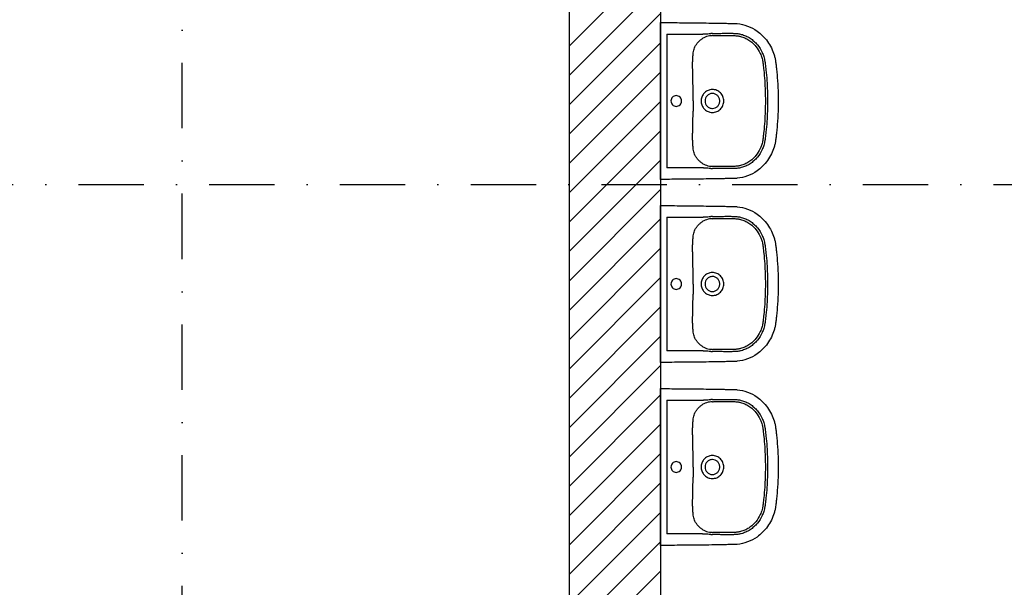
# Model space of a CAD drawing. Header units: millimetres. Extents: x 2886542 to 7567581, y -792623 to 134766.
# Tile 255 of 256: x 4926321 to 4930088, y -399182 to -397011. Entities that reach past the tile are written whole.
import ezdxf

# ---------------------------------------------------------------- set-up
doc = ezdxf.new("R2010")
doc.units = ezdxf.units.MM
doc.linetypes.add('DASHDOT', pattern=[1, 0.5, -0.25, 0, -0.25])
doc.layers.add('CKPROSTUPY_NADROVINOU', color=7, linetype='DASHDOT', lineweight=25)
doc.layers.add('IN_NS_VYPLNE OTVORU', color=16, linetype='Continuous')

msp = doc.modelspace()

# ---------------------------------------------------------------- linework, layer by layer
at = {"color": 0}
for p, q in [((4928773.4, -397609.6), (4928773.4, -397035.1)), ((4928797.2, -397066.4), (4928797.2, -397578.3)), ((4928797.2, -397066.4), (4928928.1, -397066.4)), ((4928928.1, -397077.2), (4928928.1, -397077.2)), ((4928896.6, -397158.6), (4928896.6, -397158.6)), ((4928896.6, -397486.1), (4928896.6, -397486.1)), ((4928928.1, -397578.3), (4928797.2, -397578.3)), ((4928773.4, -398309.6), (4928773.4, -397735.1)), ((4928797.2, -397766.4), (4928797.2, -398278.3)), ((4928797.2, -397766.4), (4928928.1, -397766.4)), ((4928928.1, -397777.2), (4928928.1, -397777.2)), ((4928896.6, -397858.6), (4928896.6, -397858.6)), ((4928896.6, -398186.1), (4928896.6, -398186.1)), ((4928928.1, -398278.3), (4928797.2, -398278.3)), ((4928773.4, -399009.6), (4928773.4, -398435.1)), ((4928797.2, -398466.4), (4928797.2, -398978.3)), ((4928797.2, -398466.4), (4928928.1, -398466.4)), ((4928928.1, -398477.2), (4928928.1, -398477.2)), ((4928896.6, -398558.6), (4928896.6, -398558.6)), ((4928896.6, -398886.1), (4928896.6, -398886.1)), ((4928928.1, -398978.3), (4928797.2, -398978.3))]:
    msp.add_line(p, q, dxfattribs=at)
for centre, radius, start, end in [((4928762, -394150.1), 2921.3, 273.5337, 273.9922), ((4928973.7, -397151.8), 79.3, 95.7787, 111.7851), ((4928980.2, -397277.3), 213.6, 92.2856, 93.9922), ((4928975.8, -397173.1), 100.7, 92.346, 95.7787), ((4928968.8, -397139.6), 66.2, 111.7851, 123.2172), ((4920318.5, -397301.6), 8579.1, 359.8615, 0.12365), ((4928971.7, -397321.6), 43.2, 90.0338, 102.5663), ((4936603.7, -397341), 7706.2, 179.8615, 180.15334), ((4928971.7, -397323.2), 43.2, 257.4217, 269.9782), ((4928971.5, -397499.9), 72, 237.2465, 247.7513), ((4928810.2, -399761.4), 2186.5, 85.9307, 86.5434), ((4928972.6, -397497.1), 75, 247.7513, 264.6849), ((4928979.2, -397385), 195.9, 265.9307, 267.7915), ((4928978.4, -397434.5), 137.9, 264.6849, 267.1904), ((4928968.8, -397839.6), 66.2, 111.7851, 123.2172), ((4928762, -394850.1), 2921.3, 273.5337, 273.9922), ((4928973.7, -397851.8), 79.3, 95.7787, 111.7851), ((4928980.2, -397977.3), 213.6, 92.2856, 93.9922), ((4928975.8, -397873.1), 100.7, 92.346, 95.7787), ((4928971.7, -398021.6), 43.2, 90.0338, 102.5663), ((4920318.5, -398001.6), 8579.1, 359.8615, 0.12365), ((4936603.7, -398041), 7706.2, 179.8615, 180.15334), ((4928971.7, -398023.2), 43.2, 257.4217, 269.9782), ((4928971.5, -398199.9), 72, 237.2465, 247.7513), ((4928810.2, -400461.4), 2186.5, 85.9307, 86.5434), ((4928972.6, -398197.1), 75, 247.7513, 264.6849), ((4928979.2, -398085), 195.9, 265.9307, 267.7915), ((4928978.4, -398134.5), 137.9, 264.6849, 267.1904), ((4928762, -395550.1), 2921.3, 273.5337, 273.9922), ((4928980.2, -398677.3), 213.6, 92.2856, 93.9922), ((4928968.8, -398539.6), 66.2, 111.7851, 123.2172), ((4928973.7, -398551.8), 79.3, 95.7787, 111.7851), ((4928975.8, -398573.1), 100.7, 92.346, 95.7787), ((4920318.5, -398701.6), 8579.1, 359.8615, 0.12365), ((4928971.7, -398721.6), 43.2, 90.0338, 102.5663), ((4936603.7, -398741), 7706.2, 179.8615, 180.15334), ((4928971.7, -398723.2), 43.2, 257.4217, 269.9782), ((4928971.5, -398899.9), 72, 237.2465, 247.7513), ((4928810.2, -401161.4), 2186.5, 85.9307, 86.5434), ((4928972.6, -398897.1), 75, 247.7513, 264.6849), ((4928979.2, -398785), 195.9, 265.9307, 267.7915), ((4928978.4, -398834.5), 137.9, 264.6849, 267.1904)]:
    msp.add_arc(centre, radius, start, end, dxfattribs=at)
for points, degree, knots in [([(4928773.4, -397022.5), (4928773.4, -397022.4), (4928788.8, -397022.4), (4928797.2, -397022.5)], 1, [600.373143, 600.373143, 600.51024, 615.933195, 624.329372, 624.329372]), ([(4928797.2, -397022.5), (4928823.4, -397022.7), (4928876.9, -397023.1), (4928945.8, -397024), (4928993.9, -397024.7), (4929022, -397025.3), (4929037.1, -397025.6), (4929049.8, -397025.8), (4929056.5, -397026), (4929062.1, -397026.3), (4929078.3, -397027.6), (4929106.6, -397033.9), (4929139.5, -397051.2), (4929164.6, -397072.5), (4929183.3, -397094.4), (4929198.1, -397119.2), (4929206.8, -397141.1), (4929211.4, -397158.9), (4929213.5, -397170.3), (4929214.8, -397180.2), (4929215.7, -397188.6), (4929217.2, -397201.8), (4929221.6, -397246.4), (4929223.4, -397288.2), (4929223.4, -397322.4)], 3, [624.329372, 624.329372, 624.329372, 624.329372, 702.954481, 784.872453, 830.951627, 847.339519, 869.099473, 876.286618, 885.594721, 889.203185, 893.06913, 934.29152, 975.506743, 1003.663293, 1032.591568, 1061.523462, 1090.200355, 1103.007356, 1116.545068, 1124.93032, 1133.080278, 1141.824147, 1164.862029, 1267.315864, 1267.315864, 1267.315864, 1267.315864]), ([(4928971.7, -397063.9), (4928973.6, -397063.8), (4928977.8, -397063.8), (4928982.9, -397063.8), (4928989.5, -397063.8), (4928996, -397063.7), (4929008.3, -397063.6), (4929018.9, -397063.5), (4929029.1, -397063.5), (4929035.4, -397063.5), (4929042.2, -397063.5), (4929048.9, -397063.6), (4929055.3, -397063.7), (4929061.6, -397064), (4929070.9, -397065), (4929083.7, -397067.5), (4929099.6, -397072.9), (4929115.9, -397081.7), (4929130.9, -397093.4), (4929147.6, -397110.9), (4929160.2, -397131.1), (4929167.6, -397150.3), (4929170.7, -397161.2), (4929172.2, -397168.7), (4929173.2, -397175.1), (4929174.7, -397186.5), (4929177.3, -397209.7), (4929181.3, -397256.6), (4929182.7, -397296.4), (4929182.7, -397322.4)], 3, [175.048841, 175.048841, 175.048841, 175.048841, 180.891155, 187.66553, 190.097243, 200.971297, 207.107662, 226.924402, 232.691241, 237.690518, 245.872119, 253.117634, 257.691167, 265.085682, 272.24233, 285.758915, 303.884333, 322.571574, 341.132044, 360.794246, 394.866598, 411.87741, 422.527365, 428.832371, 434.893076, 441.844009, 463.483086, 504.881463, 582.882709, 582.882709, 582.882709, 582.882709]), ([(4928971.7, -397072.5), (4928973.5, -397072.4), (4928976.7, -397072.3), (4928981.7, -397072.3), (4928989.7, -397072.3), (4928998.1, -397072.2), (4929008.5, -397072.2), (4929017.5, -397072.1), (4929030.3, -397072.1), (4929042.6, -397072.1), (4929053.6, -397072.1), (4929061, -397072.5), (4929069.3, -397073.3), (4929081.1, -397075.5), (4929096, -397080.5), (4929111.6, -397089), (4929125.8, -397099.9), (4929141.4, -397116.5), (4929152, -397133.7), (4929158, -397148.5), (4929160.8, -397156.8), (4929162.7, -397163.8), (4929164.2, -397170.8), (4929165.1, -397176.9), (4929166, -397184.5), (4929167.1, -397194), (4929169.3, -397214.5), (4929172.9, -397257.4), (4929174.2, -397296.6), (4929174.2, -397322.4)], 3, [979.515725, 979.515725, 979.515725, 979.515725, 984.998793, 989.193783, 994.506217, 1008.836262, 1014.564091, 1025.67181, 1035.775102, 1052.873813, 1062.576161, 1068.957794, 1075.078432, 1087.407323, 1104.896786, 1122.232394, 1140.496235, 1158.413781, 1190.38659, 1200.50569, 1206.374096, 1216.605643, 1222.213255, 1228.037047, 1234.961214, 1245.092548, 1256.793198, 1296.845648, 1374.248337, 1374.248337, 1374.248337, 1374.248337]), ([(4928896.6, -397158.6), (4928896.8, -397155.9), (4928897.1, -397150.8), (4928897.8, -397142.1), (4928899, -397133.1), (4928901.4, -397123.7), (4928905.1, -397114.8), (4928910.1, -397106), (4928916.6, -397097.6), (4928924.1, -397090.2), (4928929.7, -397086.1), (4928932.5, -397084.2)], 3, [850.913163, 850.913163, 850.913163, 850.913163, 858.963388, 866.231581, 877.085686, 886.260054, 895.260314, 905.875022, 916.564351, 927.072225, 937.310546, 937.310546, 937.310546, 937.310546]), ([(4928897.5, -397283.1), (4928897.5, -397270.7), (4928897.4, -397254), (4928896.9, -397227.9), (4928896.3, -397209.4), (4928896, -397189.8), (4928896, -397176.7), (4928896.3, -397166.1), (4928896.5, -397161), (4928896.6, -397158.6)], 3, [726.376125, 726.376125, 726.376125, 726.376125, 763.622224, 776.430836, 804.676477, 819.055623, 835.490807, 843.719456, 850.904433, 850.904433, 850.904433, 850.904433]), ([(4928962.3, -397279.4), (4928957.5, -397280.5), (4928948.3, -397284.3), (4928937.2, -397294.2), (4928931.1, -397305.2), (4928928.6, -397314.9), (4928928.2, -397319.9), (4928928.2, -397322.4)], 3, [9.459226, 9.459226, 9.459226, 9.459226, 24.117237, 38.862114, 53.669389, 61.303478, 68.668558, 68.668558, 68.668558, 68.668558]), ([(4928971.7, -397293.7), (4928969.8, -397293.7), (4928966, -397294.1), (4928960.7, -397295.8), (4928955.8, -397298.5), (4928951.5, -397302), (4928948, -397306.3), (4928944.5, -397312.9), (4928943.4, -397318.6), (4928943.4, -397322.4)], 3, [44.736035, 44.736035, 44.736035, 44.736035, 50.403646, 55.91951, 61.571197, 67.020032, 72.442686, 78.078755, 89.405769, 89.405769, 89.405769, 89.405769]), ([(4929015.2, -397322.4), (4929015.2, -397316.6), (4929013.4, -397307.9), (4929008, -397297.7), (4929000.7, -397288.7), (4928991.1, -397282.3), (4928980.1, -397279), (4928974.5, -397278.4), (4928971.7, -397278.4)], 3, [-68.665418, -68.665418, -68.665418, -68.665418, -51.296816, -42.590342, -34.181869, -16.861064, -8.510528, 0, 0, 0, 0]), ([(4929000, -397322.4), (4929000, -397320.4), (4928999.6, -397316.6), (4928998, -397311.3), (4928995.4, -397306.3), (4928991.9, -397302.1), (4928987.6, -397298.5), (4928981, -397294.9), (4928975.4, -397293.7), (4928971.7, -397293.7)], 3, [0, 0, 0, 0, 5.771404, 11.358994, 16.760694, 22.424371, 27.849839, 33.48032, 44.736035, 44.736035, 44.736035, 44.736035]), ([(4929223.4, -397322.4), (4929223.4, -397356.5), (4929221.6, -397398.3), (4929217.2, -397442.9), (4929215.7, -397456.1), (4929214.8, -397464.5), (4929213.5, -397474.4), (4929211.4, -397485.8), (4929206.8, -397503.6), (4929198.1, -397525.5), (4929183.3, -397550.3), (4929164.6, -397572.3), (4929139.5, -397593.5), (4929106.6, -397610.8), (4929078.3, -397617.1), (4929062.1, -397618.4), (4929056.5, -397618.7), (4929049.8, -397618.9), (4929037.1, -397619.1), (4929022, -397619.4), (4928993.9, -397620), (4928945.8, -397620.8), (4928876.9, -397621.6), (4928823.4, -397621.9), (4928797.2, -397622.2)], 3, [-642.986491, -642.986491, -642.986491, -642.986491, -540.532657, -517.494775, -508.750906, -500.600948, -492.215696, -478.677984, -465.870983, -437.194089, -408.262196, -379.333921, -351.177371, -309.962147, -268.739757, -264.873812, -261.265349, -251.957246, -244.770101, -223.010147, -206.622255, -160.54308, -78.625109, 0, 0, 0, 0]), ([(4928853.6, -397322.4), (4928853.6, -397319.7), (4928852.6, -397314.3), (4928848.1, -397307.5), (4928841.3, -397302.9), (4928833.3, -397301.3), (4928825.3, -397302.9), (4928818.5, -397307.4), (4928814, -397314.3), (4928813, -397319.6), (4928813, -397322.4)], 3, [0, 0, 0, 0, 8.041153, 16.003729, 24.145465, 32.059, 40.064065, 48.100306, 56.065262, 64.20975, 64.20975, 64.20975, 64.20975]), ([(4928813, -397322.4), (4928813, -397325.1), (4928814, -397330.4), (4928818.5, -397337.3), (4928825.3, -397341.8), (4928833.3, -397343.4), (4928841.3, -397341.8), (4928848.1, -397337.2), (4928852.6, -397330.4), (4928853.6, -397325), (4928853.6, -397322.4)], 3, [64.20975, 64.20975, 64.20975, 64.20975, 72.354238, 80.319194, 88.355435, 96.3605, 104.274035, 112.415771, 120.378347, 128.4195, 128.4195, 128.4195, 128.4195]), ([(4928928.2, -397322.4), (4928928.2, -397324.8), (4928928.6, -397329.8), (4928931.1, -397339.5), (4928937.2, -397350.5), (4928948.3, -397360.4), (4928957.5, -397364.2), (4928962.3, -397365.3)], 3, [68.668558, 68.668558, 68.668558, 68.668558, 76.033638, 83.667727, 98.475003, 113.219879, 127.877891, 127.877891, 127.877891, 127.877891]), ([(4928943.4, -397322.4), (4928943.4, -397326.1), (4928944.5, -397331.8), (4928948, -397338.4), (4928951.5, -397342.7), (4928955.8, -397346.2), (4928960.7, -397348.9), (4928966, -397350.6), (4928969.8, -397351), (4928971.7, -397351)], 3, [89.405769, 89.405769, 89.405769, 89.405769, 100.732783, 106.368852, 111.791506, 117.240341, 122.892028, 128.407892, 134.075503, 134.075503, 134.075503, 134.075503]), ([(4928971.7, -397351), (4928975.4, -397351), (4928981, -397349.8), (4928987.6, -397346.2), (4928991.9, -397342.7), (4928995.4, -397338.4), (4928998, -397333.4), (4928999.6, -397328.1), (4929000, -397324.3), (4929000, -397322.4)], 3, [134.075503, 134.075503, 134.075503, 134.075503, 145.331218, 150.961699, 156.387167, 162.050844, 167.452544, 173.040134, 178.811538, 178.811538, 178.811538, 178.811538]), ([(4928971.7, -397366.3), (4928974.5, -397366.3), (4928980.1, -397365.8), (4928991.1, -397362.4), (4929000.7, -397356), (4929008, -397347), (4929013.4, -397336.8), (4929015.2, -397328.1), (4929015.2, -397322.4)], 3, [137.337116, 137.337116, 137.337116, 137.337116, 145.847644, 154.19818, 171.518985, 179.927458, 188.633932, 206.002534, 206.002534, 206.002534, 206.002534]), ([(4929174.2, -397322.4), (4929174.2, -397348.2), (4929172.9, -397387.3), (4929169.3, -397430.2), (4929167.1, -397450.7), (4929166, -397460.2), (4929165.1, -397467.8), (4929164.2, -397473.9), (4929162.7, -397481), (4929160.8, -397487.9), (4929158, -397496.2), (4929152, -397511), (4929141.4, -397528.2), (4929125.8, -397544.8), (4929111.6, -397555.8), (4929096, -397564.2), (4929081.1, -397569.2), (4929069.3, -397571.4), (4929061, -397572.3), (4929053.6, -397572.6), (4929042.6, -397572.6), (4929030.3, -397572.6), (4929017.5, -397572.6), (4929008.5, -397572.5), (4928998.1, -397572.5), (4928989.7, -397572.4), (4928981.7, -397572.4), (4928976.7, -397572.4), (4928973.5, -397572.3), (4928971.7, -397572.3)], 3, [0, 0, 0, 0, 77.402688, 117.455139, 129.155789, 139.287123, 146.21129, 152.035082, 157.642694, 167.874241, 173.742647, 183.861746, 215.834556, 233.752102, 252.015943, 269.351551, 286.841014, 299.169905, 305.290543, 311.672176, 321.374524, 338.473235, 348.576526, 359.684246, 365.412075, 379.74212, 385.054554, 389.249544, 394.732611, 394.732611, 394.732611, 394.732611]), ([(4929182.7, -397322.4), (4929182.7, -397348.4), (4929181.3, -397388.2), (4929177.3, -397435), (4929174.7, -397458.2), (4929173.2, -397469.6), (4929172.2, -397476), (4929170.7, -397483.5), (4929167.6, -397494.4), (4929160.2, -397513.7), (4929147.6, -397533.8), (4929130.9, -397551.3), (4929115.9, -397563), (4929099.6, -397571.8), (4929083.7, -397577.3), (4929070.9, -397579.7), (4929061.6, -397580.7), (4929055.3, -397581), (4929048.9, -397581.1), (4929042.2, -397581.2), (4929035.4, -397581.2), (4929029.1, -397581.2), (4929018.9, -397581.2), (4929008.3, -397581.1), (4928996, -397581), (4928989.5, -397581), (4928982.9, -397580.9), (4928977.8, -397580.9), (4928973.6, -397580.9), (4928971.7, -397580.8)], 3, [582.882709, 582.882709, 582.882709, 582.882709, 660.883955, 702.282331, 723.921408, 730.872341, 736.933047, 743.238052, 753.888008, 770.898819, 804.971172, 824.633373, 843.193843, 861.881084, 880.006503, 893.523087, 900.679736, 908.07425, 912.647783, 919.893298, 928.074899, 933.074176, 938.841015, 958.657755, 964.79412, 975.668174, 978.099887, 984.874262, 990.716576, 990.716576, 990.716576, 990.716576]), ([(4928896.6, -397486.1), (4928896.5, -397483.7), (4928896.3, -397478.6), (4928896, -397468), (4928896, -397455), (4928896.3, -397435.3), (4928896.9, -397416.8), (4928897.4, -397390.7), (4928897.5, -397374), (4928897.5, -397361.6)], 3, [523.343903, 523.343903, 523.343903, 523.343903, 530.528881, 538.757529, 555.192714, 569.57186, 597.8175, 610.626113, 647.872212, 647.872212, 647.872212, 647.872212]), ([(4928932.5, -397560.5), (4928929.6, -397558.6), (4928924.1, -397554.5), (4928916.6, -397547.1), (4928910.1, -397538.7), (4928905.1, -397529.9), (4928901.4, -397521), (4928899, -397511.6), (4928897.8, -397502.6), (4928897.1, -397493.9), (4928896.8, -397488.8), (4928896.6, -397486.1)], 3, [436.937791, 436.937791, 436.937791, 436.937791, 447.176112, 457.683986, 468.373315, 478.988023, 487.988283, 497.162651, 508.016755, 515.284948, 523.335174, 523.335174, 523.335174, 523.335174]), ([(4928797.2, -397622.2), (4928788.8, -397622.3), (4928773.4, -397622.4), (4928773.4, -397622.2)], 1, [0, 0, 8.396177, 23.819133, 23.95623, 23.95623]), ([(4928773.4, -397722.5), (4928773.4, -397722.4), (4928788.8, -397722.4), (4928797.2, -397722.5)], 1, [600.373143, 600.373143, 600.51024, 615.933195, 624.329372, 624.329372]), ([(4928797.2, -397722.5), (4928823.4, -397722.7), (4928876.9, -397723.1), (4928945.8, -397724), (4928993.9, -397724.7), (4929022, -397725.3), (4929037.1, -397725.6), (4929049.8, -397725.8), (4929056.5, -397726), (4929062.1, -397726.3), (4929078.3, -397727.6), (4929106.6, -397733.9), (4929139.5, -397751.2), (4929164.6, -397772.5), (4929183.3, -397794.4), (4929198.1, -397819.2), (4929206.8, -397841.1), (4929211.4, -397858.9), (4929213.5, -397870.3), (4929214.8, -397880.2), (4929215.7, -397888.6), (4929217.2, -397901.8), (4929221.6, -397946.4), (4929223.4, -397988.2), (4929223.4, -398022.4)], 3, [624.329372, 624.329372, 624.329372, 624.329372, 702.954481, 784.872453, 830.951627, 847.339519, 869.099473, 876.286618, 885.594721, 889.203185, 893.06913, 934.29152, 975.506743, 1003.663293, 1032.591568, 1061.523462, 1090.200355, 1103.007356, 1116.545068, 1124.93032, 1133.080278, 1141.824147, 1164.862029, 1267.315864, 1267.315864, 1267.315864, 1267.315864]), ([(4928896.6, -397858.6), (4928896.8, -397855.9), (4928897.1, -397850.8), (4928897.8, -397842.1), (4928899, -397833.1), (4928901.4, -397823.7), (4928905.1, -397814.8), (4928910.1, -397806), (4928916.6, -397797.6), (4928924.1, -397790.2), (4928929.7, -397786.1), (4928932.5, -397784.2)], 3, [850.913163, 850.913163, 850.913163, 850.913163, 858.963388, 866.231581, 877.085686, 886.260054, 895.260314, 905.875022, 916.564351, 927.072225, 937.310546, 937.310546, 937.310546, 937.310546]), ([(4928971.7, -397763.9), (4928973.6, -397763.8), (4928977.8, -397763.8), (4928982.9, -397763.8), (4928989.5, -397763.8), (4928996, -397763.7), (4929008.3, -397763.6), (4929018.9, -397763.5), (4929029.1, -397763.5), (4929035.4, -397763.5), (4929042.2, -397763.5), (4929048.9, -397763.6), (4929055.3, -397763.7), (4929061.6, -397764), (4929070.9, -397765), (4929083.7, -397767.5), (4929099.6, -397772.9), (4929115.9, -397781.7), (4929130.9, -397793.4), (4929147.6, -397810.9), (4929160.2, -397831.1), (4929167.6, -397850.3), (4929170.7, -397861.2), (4929172.2, -397868.7), (4929173.2, -397875.1), (4929174.7, -397886.5), (4929177.3, -397909.7), (4929181.3, -397956.6), (4929182.7, -397996.4), (4929182.7, -398022.4)], 3, [175.048841, 175.048841, 175.048841, 175.048841, 180.891155, 187.66553, 190.097243, 200.971297, 207.107662, 226.924402, 232.691241, 237.690518, 245.872119, 253.117634, 257.691167, 265.085682, 272.24233, 285.758915, 303.884333, 322.571574, 341.132044, 360.794246, 394.866598, 411.87741, 422.527365, 428.832371, 434.893076, 441.844009, 463.483086, 504.881463, 582.882709, 582.882709, 582.882709, 582.882709]), ([(4928971.7, -397772.5), (4928973.5, -397772.4), (4928976.7, -397772.3), (4928981.7, -397772.3), (4928989.7, -397772.3), (4928998.1, -397772.2), (4929008.5, -397772.2), (4929017.5, -397772.1), (4929030.3, -397772.1), (4929042.6, -397772.1), (4929053.6, -397772.1), (4929061, -397772.5), (4929069.3, -397773.3), (4929081.1, -397775.5), (4929096, -397780.5), (4929111.6, -397789), (4929125.8, -397799.9), (4929141.4, -397816.5), (4929152, -397833.7), (4929158, -397848.5), (4929160.8, -397856.8), (4929162.7, -397863.8), (4929164.2, -397870.8), (4929165.1, -397876.9), (4929166, -397884.5), (4929167.1, -397894), (4929169.3, -397914.5), (4929172.9, -397957.4), (4929174.2, -397996.6), (4929174.2, -398022.4)], 3, [979.515725, 979.515725, 979.515725, 979.515725, 984.998793, 989.193783, 994.506217, 1008.836262, 1014.564091, 1025.67181, 1035.775102, 1052.873813, 1062.576161, 1068.957794, 1075.078432, 1087.407323, 1104.896786, 1122.232394, 1140.496235, 1158.413781, 1190.38659, 1200.50569, 1206.374096, 1216.605643, 1222.213255, 1228.037047, 1234.961214, 1245.092548, 1256.793198, 1296.845648, 1374.248337, 1374.248337, 1374.248337, 1374.248337]), ([(4928897.5, -397983.1), (4928897.5, -397970.7), (4928897.4, -397954), (4928896.9, -397927.9), (4928896.3, -397909.4), (4928896, -397889.8), (4928896, -397876.7), (4928896.3, -397866.1), (4928896.5, -397861), (4928896.6, -397858.6)], 3, [726.376125, 726.376125, 726.376125, 726.376125, 763.622224, 776.430836, 804.676477, 819.055623, 835.490807, 843.719456, 850.904433, 850.904433, 850.904433, 850.904433]), ([(4928962.3, -397979.4), (4928957.5, -397980.5), (4928948.3, -397984.3), (4928937.2, -397994.2), (4928931.1, -398005.2), (4928928.6, -398014.9), (4928928.2, -398019.9), (4928928.2, -398022.4)], 3, [9.459226, 9.459226, 9.459226, 9.459226, 24.117237, 38.862114, 53.669389, 61.303478, 68.668558, 68.668558, 68.668558, 68.668558]), ([(4929015.2, -398022.4), (4929015.2, -398016.6), (4929013.4, -398007.9), (4929008, -397997.7), (4929000.7, -397988.7), (4928991.1, -397982.3), (4928980.1, -397979), (4928974.5, -397978.4), (4928971.7, -397978.4)], 3, [-68.665418, -68.665418, -68.665418, -68.665418, -51.296816, -42.590342, -34.181869, -16.861064, -8.510528, 0, 0, 0, 0]), ([(4928853.6, -398022.4), (4928853.6, -398019.7), (4928852.6, -398014.3), (4928848.1, -398007.5), (4928841.3, -398002.9), (4928833.3, -398001.3), (4928825.3, -398002.9), (4928818.5, -398007.4), (4928814, -398014.3), (4928813, -398019.6), (4928813, -398022.4)], 3, [0, 0, 0, 0, 8.041153, 16.003729, 24.145465, 32.059, 40.064065, 48.100306, 56.065262, 64.20975, 64.20975, 64.20975, 64.20975]), ([(4928971.7, -397993.7), (4928969.8, -397993.7), (4928966, -397994.1), (4928960.7, -397995.8), (4928955.8, -397998.5), (4928951.5, -398002), (4928948, -398006.3), (4928944.5, -398012.9), (4928943.4, -398018.6), (4928943.4, -398022.4)], 3, [44.736035, 44.736035, 44.736035, 44.736035, 50.403646, 55.91951, 61.571197, 67.020032, 72.442686, 78.078755, 89.405769, 89.405769, 89.405769, 89.405769]), ([(4929000, -398022.4), (4929000, -398020.4), (4928999.6, -398016.6), (4928998, -398011.3), (4928995.4, -398006.3), (4928991.9, -398002.1), (4928987.6, -397998.5), (4928981, -397994.9), (4928975.4, -397993.7), (4928971.7, -397993.7)], 3, [0, 0, 0, 0, 5.771404, 11.358994, 16.760694, 22.424371, 27.849839, 33.48032, 44.736035, 44.736035, 44.736035, 44.736035]), ([(4929223.4, -398022.4), (4929223.4, -398056.5), (4929221.6, -398098.3), (4929217.2, -398142.9), (4929215.7, -398156.1), (4929214.8, -398164.5), (4929213.5, -398174.4), (4929211.4, -398185.8), (4929206.8, -398203.6), (4929198.1, -398225.5), (4929183.3, -398250.3), (4929164.6, -398272.3), (4929139.5, -398293.5), (4929106.6, -398310.8), (4929078.3, -398317.1), (4929062.1, -398318.4), (4929056.5, -398318.7), (4929049.8, -398318.9), (4929037.1, -398319.1), (4929022, -398319.4), (4928993.9, -398320), (4928945.8, -398320.8), (4928876.9, -398321.6), (4928823.4, -398321.9), (4928797.2, -398322.2)], 3, [-642.986491, -642.986491, -642.986491, -642.986491, -540.532657, -517.494775, -508.750906, -500.600948, -492.215696, -478.677984, -465.870983, -437.194089, -408.262196, -379.333921, -351.177371, -309.962147, -268.739757, -264.873812, -261.265349, -251.957246, -244.770101, -223.010147, -206.622255, -160.54308, -78.625109, 0, 0, 0, 0]), ([(4928813, -398022.4), (4928813, -398025.1), (4928814, -398030.4), (4928818.5, -398037.3), (4928825.3, -398041.8), (4928833.3, -398043.4), (4928841.3, -398041.8), (4928848.1, -398037.2), (4928852.6, -398030.4), (4928853.6, -398025), (4928853.6, -398022.4)], 3, [64.20975, 64.20975, 64.20975, 64.20975, 72.354238, 80.319194, 88.355435, 96.3605, 104.274035, 112.415771, 120.378347, 128.4195, 128.4195, 128.4195, 128.4195]), ([(4928928.2, -398022.4), (4928928.2, -398024.8), (4928928.6, -398029.8), (4928931.1, -398039.5), (4928937.2, -398050.5), (4928948.3, -398060.4), (4928957.5, -398064.2), (4928962.3, -398065.3)], 3, [68.668558, 68.668558, 68.668558, 68.668558, 76.033638, 83.667727, 98.475003, 113.219879, 127.877891, 127.877891, 127.877891, 127.877891]), ([(4928943.4, -398022.4), (4928943.4, -398026.1), (4928944.5, -398031.8), (4928948, -398038.4), (4928951.5, -398042.7), (4928955.8, -398046.2), (4928960.7, -398048.9), (4928966, -398050.6), (4928969.8, -398051), (4928971.7, -398051)], 3, [89.405769, 89.405769, 89.405769, 89.405769, 100.732783, 106.368852, 111.791506, 117.240341, 122.892028, 128.407892, 134.075503, 134.075503, 134.075503, 134.075503]), ([(4928971.7, -398051), (4928975.4, -398051), (4928981, -398049.8), (4928987.6, -398046.2), (4928991.9, -398042.7), (4928995.4, -398038.4), (4928998, -398033.4), (4928999.6, -398028.1), (4929000, -398024.3), (4929000, -398022.4)], 3, [134.075503, 134.075503, 134.075503, 134.075503, 145.331218, 150.961699, 156.387167, 162.050844, 167.452544, 173.040134, 178.811538, 178.811538, 178.811538, 178.811538]), ([(4928971.7, -398066.3), (4928974.5, -398066.3), (4928980.1, -398065.8), (4928991.1, -398062.4), (4929000.7, -398056), (4929008, -398047), (4929013.4, -398036.8), (4929015.2, -398028.1), (4929015.2, -398022.4)], 3, [137.337116, 137.337116, 137.337116, 137.337116, 145.847644, 154.19818, 171.518985, 179.927458, 188.633932, 206.002534, 206.002534, 206.002534, 206.002534]), ([(4929174.2, -398022.4), (4929174.2, -398048.2), (4929172.9, -398087.3), (4929169.3, -398130.2), (4929167.1, -398150.7), (4929166, -398160.2), (4929165.1, -398167.8), (4929164.2, -398173.9), (4929162.7, -398181), (4929160.8, -398187.9), (4929158, -398196.2), (4929152, -398211), (4929141.4, -398228.2), (4929125.8, -398244.8), (4929111.6, -398255.8), (4929096, -398264.2), (4929081.1, -398269.2), (4929069.3, -398271.4), (4929061, -398272.3), (4929053.6, -398272.6), (4929042.6, -398272.6), (4929030.3, -398272.6), (4929017.5, -398272.6), (4929008.5, -398272.5), (4928998.1, -398272.5), (4928989.7, -398272.4), (4928981.7, -398272.4), (4928976.7, -398272.4), (4928973.5, -398272.3), (4928971.7, -398272.3)], 3, [0, 0, 0, 0, 77.402688, 117.455139, 129.155789, 139.287123, 146.21129, 152.035082, 157.642694, 167.874241, 173.742647, 183.861746, 215.834556, 233.752102, 252.015943, 269.351551, 286.841014, 299.169905, 305.290543, 311.672176, 321.374524, 338.473235, 348.576526, 359.684246, 365.412075, 379.74212, 385.054554, 389.249544, 394.732611, 394.732611, 394.732611, 394.732611]), ([(4929182.7, -398022.4), (4929182.7, -398048.4), (4929181.3, -398088.2), (4929177.3, -398135), (4929174.7, -398158.2), (4929173.2, -398169.6), (4929172.2, -398176), (4929170.7, -398183.5), (4929167.6, -398194.4), (4929160.2, -398213.7), (4929147.6, -398233.8), (4929130.9, -398251.3), (4929115.9, -398263), (4929099.6, -398271.8), (4929083.7, -398277.3), (4929070.9, -398279.7), (4929061.6, -398280.7), (4929055.3, -398281), (4929048.9, -398281.1), (4929042.2, -398281.2), (4929035.4, -398281.2), (4929029.1, -398281.2), (4929018.9, -398281.2), (4929008.3, -398281.1), (4928996, -398281), (4928989.5, -398281), (4928982.9, -398280.9), (4928977.8, -398280.9), (4928973.6, -398280.9), (4928971.7, -398280.8)], 3, [582.882709, 582.882709, 582.882709, 582.882709, 660.883955, 702.282331, 723.921408, 730.872341, 736.933047, 743.238052, 753.888008, 770.898819, 804.971172, 824.633373, 843.193843, 861.881084, 880.006503, 893.523087, 900.679736, 908.07425, 912.647783, 919.893298, 928.074899, 933.074176, 938.841015, 958.657755, 964.79412, 975.668174, 978.099887, 984.874262, 990.716576, 990.716576, 990.716576, 990.716576]), ([(4928896.6, -398186.1), (4928896.5, -398183.7), (4928896.3, -398178.6), (4928896, -398168), (4928896, -398155), (4928896.3, -398135.3), (4928896.9, -398116.8), (4928897.4, -398090.7), (4928897.5, -398074), (4928897.5, -398061.6)], 3, [523.343903, 523.343903, 523.343903, 523.343903, 530.528881, 538.757529, 555.192714, 569.57186, 597.8175, 610.626113, 647.872212, 647.872212, 647.872212, 647.872212]), ([(4928932.5, -398260.5), (4928929.6, -398258.6), (4928924.1, -398254.5), (4928916.6, -398247.1), (4928910.1, -398238.7), (4928905.1, -398229.9), (4928901.4, -398221), (4928899, -398211.6), (4928897.8, -398202.6), (4928897.1, -398193.9), (4928896.8, -398188.8), (4928896.6, -398186.1)], 3, [436.937791, 436.937791, 436.937791, 436.937791, 447.176112, 457.683986, 468.373315, 478.988023, 487.988283, 497.162651, 508.016755, 515.284948, 523.335174, 523.335174, 523.335174, 523.335174]), ([(4928797.2, -398322.2), (4928788.8, -398322.3), (4928773.4, -398322.4), (4928773.4, -398322.2)], 1, [0, 0, 8.396177, 23.819133, 23.95623, 23.95623]), ([(4928773.4, -398422.5), (4928773.4, -398422.4), (4928788.8, -398422.4), (4928797.2, -398422.5)], 1, [600.373143, 600.373143, 600.51024, 615.933195, 624.329372, 624.329372]), ([(4928797.2, -398422.5), (4928823.4, -398422.7), (4928876.9, -398423.1), (4928945.8, -398424), (4928993.9, -398424.7), (4929022, -398425.3), (4929037.1, -398425.6), (4929049.8, -398425.8), (4929056.5, -398426), (4929062.1, -398426.3), (4929078.3, -398427.6), (4929106.6, -398433.9), (4929139.5, -398451.2), (4929164.6, -398472.5), (4929183.3, -398494.4), (4929198.1, -398519.2), (4929206.8, -398541.1), (4929211.4, -398558.9), (4929213.5, -398570.3), (4929214.8, -398580.2), (4929215.7, -398588.6), (4929217.2, -398601.8), (4929221.6, -398646.4), (4929223.4, -398688.2), (4929223.4, -398722.4)], 3, [624.329372, 624.329372, 624.329372, 624.329372, 702.954481, 784.872453, 830.951627, 847.339519, 869.099473, 876.286618, 885.594721, 889.203185, 893.06913, 934.29152, 975.506743, 1003.663293, 1032.591568, 1061.523462, 1090.200355, 1103.007356, 1116.545068, 1124.93032, 1133.080278, 1141.824147, 1164.862029, 1267.315864, 1267.315864, 1267.315864, 1267.315864]), ([(4928971.7, -398463.9), (4928973.6, -398463.8), (4928977.8, -398463.8), (4928982.9, -398463.8), (4928989.5, -398463.8), (4928996, -398463.7), (4929008.3, -398463.6), (4929018.9, -398463.5), (4929029.1, -398463.5), (4929035.4, -398463.5), (4929042.2, -398463.5), (4929048.9, -398463.6), (4929055.3, -398463.7), (4929061.6, -398464), (4929070.9, -398465), (4929083.7, -398467.5), (4929099.6, -398472.9), (4929115.9, -398481.7), (4929130.9, -398493.4), (4929147.6, -398510.9), (4929160.2, -398531.1), (4929167.6, -398550.3), (4929170.7, -398561.2), (4929172.2, -398568.7), (4929173.2, -398575.1), (4929174.7, -398586.5), (4929177.3, -398609.7), (4929181.3, -398656.6), (4929182.7, -398696.4), (4929182.7, -398722.4)], 3, [175.048841, 175.048841, 175.048841, 175.048841, 180.891155, 187.66553, 190.097243, 200.971297, 207.107662, 226.924402, 232.691241, 237.690518, 245.872119, 253.117634, 257.691167, 265.085682, 272.24233, 285.758915, 303.884333, 322.571574, 341.132044, 360.794246, 394.866598, 411.87741, 422.527365, 428.832371, 434.893076, 441.844009, 463.483086, 504.881463, 582.882709, 582.882709, 582.882709, 582.882709]), ([(4928896.6, -398558.6), (4928896.8, -398555.9), (4928897.1, -398550.8), (4928897.8, -398542.1), (4928899, -398533.1), (4928901.4, -398523.7), (4928905.1, -398514.8), (4928910.1, -398506), (4928916.6, -398497.6), (4928924.1, -398490.2), (4928929.7, -398486.1), (4928932.5, -398484.2)], 3, [850.913163, 850.913163, 850.913163, 850.913163, 858.963388, 866.231581, 877.085686, 886.260054, 895.260314, 905.875022, 916.564351, 927.072225, 937.310546, 937.310546, 937.310546, 937.310546]), ([(4928971.7, -398472.5), (4928973.5, -398472.4), (4928976.7, -398472.3), (4928981.7, -398472.3), (4928989.7, -398472.3), (4928998.1, -398472.2), (4929008.5, -398472.2), (4929017.5, -398472.1), (4929030.3, -398472.1), (4929042.6, -398472.1), (4929053.6, -398472.1), (4929061, -398472.5), (4929069.3, -398473.3), (4929081.1, -398475.5), (4929096, -398480.5), (4929111.6, -398489), (4929125.8, -398499.9), (4929141.4, -398516.5), (4929152, -398533.7), (4929158, -398548.5), (4929160.8, -398556.8), (4929162.7, -398563.8), (4929164.2, -398570.8), (4929165.1, -398576.9), (4929166, -398584.5), (4929167.1, -398594), (4929169.3, -398614.5), (4929172.9, -398657.4), (4929174.2, -398696.6), (4929174.2, -398722.4)], 3, [979.515725, 979.515725, 979.515725, 979.515725, 984.998793, 989.193783, 994.506217, 1008.836262, 1014.564091, 1025.67181, 1035.775102, 1052.873813, 1062.576161, 1068.957794, 1075.078432, 1087.407323, 1104.896786, 1122.232394, 1140.496235, 1158.413781, 1190.38659, 1200.50569, 1206.374096, 1216.605643, 1222.213255, 1228.037047, 1234.961214, 1245.092548, 1256.793198, 1296.845648, 1374.248337, 1374.248337, 1374.248337, 1374.248337]), ([(4928897.5, -398683.1), (4928897.5, -398670.7), (4928897.4, -398654), (4928896.9, -398627.9), (4928896.3, -398609.4), (4928896, -398589.8), (4928896, -398576.7), (4928896.3, -398566.1), (4928896.5, -398561), (4928896.6, -398558.6)], 3, [726.376125, 726.376125, 726.376125, 726.376125, 763.622224, 776.430836, 804.676477, 819.055623, 835.490807, 843.719456, 850.904433, 850.904433, 850.904433, 850.904433]), ([(4928962.3, -398679.4), (4928957.5, -398680.5), (4928948.3, -398684.3), (4928937.2, -398694.2), (4928931.1, -398705.2), (4928928.6, -398714.9), (4928928.2, -398719.9), (4928928.2, -398722.4)], 3, [9.459226, 9.459226, 9.459226, 9.459226, 24.117237, 38.862114, 53.669389, 61.303478, 68.668558, 68.668558, 68.668558, 68.668558]), ([(4928971.7, -398693.7), (4928969.8, -398693.7), (4928966, -398694.1), (4928960.7, -398695.8), (4928955.8, -398698.5), (4928951.5, -398702), (4928948, -398706.3), (4928944.5, -398712.9), (4928943.4, -398718.6), (4928943.4, -398722.4)], 3, [44.736035, 44.736035, 44.736035, 44.736035, 50.403646, 55.91951, 61.571197, 67.020032, 72.442686, 78.078755, 89.405769, 89.405769, 89.405769, 89.405769]), ([(4929015.2, -398722.4), (4929015.2, -398716.6), (4929013.4, -398707.9), (4929008, -398697.7), (4929000.7, -398688.7), (4928991.1, -398682.3), (4928980.1, -398679), (4928974.5, -398678.4), (4928971.7, -398678.4)], 3, [-68.665418, -68.665418, -68.665418, -68.665418, -51.296816, -42.590342, -34.181869, -16.861064, -8.510528, 0, 0, 0, 0]), ([(4929000, -398722.4), (4929000, -398720.4), (4928999.6, -398716.6), (4928998, -398711.3), (4928995.4, -398706.3), (4928991.9, -398702.1), (4928987.6, -398698.5), (4928981, -398694.9), (4928975.4, -398693.7), (4928971.7, -398693.7)], 3, [0, 0, 0, 0, 5.771404, 11.358994, 16.760694, 22.424371, 27.849839, 33.48032, 44.736035, 44.736035, 44.736035, 44.736035]), ([(4929223.4, -398722.4), (4929223.4, -398756.5), (4929221.6, -398798.3), (4929217.2, -398842.9), (4929215.7, -398856.1), (4929214.8, -398864.5), (4929213.5, -398874.4), (4929211.4, -398885.8), (4929206.8, -398903.6), (4929198.1, -398925.5), (4929183.3, -398950.3), (4929164.6, -398972.3), (4929139.5, -398993.5), (4929106.6, -399010.8), (4929078.3, -399017.1), (4929062.1, -399018.4), (4929056.5, -399018.7), (4929049.8, -399018.9), (4929037.1, -399019.1), (4929022, -399019.4), (4928993.9, -399020), (4928945.8, -399020.8), (4928876.9, -399021.6), (4928823.4, -399021.9), (4928797.2, -399022.2)], 3, [-642.986491, -642.986491, -642.986491, -642.986491, -540.532657, -517.494775, -508.750906, -500.600948, -492.215696, -478.677984, -465.870983, -437.194089, -408.262196, -379.333921, -351.177371, -309.962147, -268.739757, -264.873812, -261.265349, -251.957246, -244.770101, -223.010147, -206.622255, -160.54308, -78.625109, 0, 0, 0, 0]), ([(4928853.6, -398722.4), (4928853.6, -398719.7), (4928852.6, -398714.3), (4928848.1, -398707.5), (4928841.3, -398702.9), (4928833.3, -398701.3), (4928825.3, -398702.9), (4928818.5, -398707.4), (4928814, -398714.3), (4928813, -398719.6), (4928813, -398722.4)], 3, [0, 0, 0, 0, 8.041153, 16.003729, 24.145465, 32.059, 40.064065, 48.100306, 56.065262, 64.20975, 64.20975, 64.20975, 64.20975]), ([(4928813, -398722.4), (4928813, -398725.1), (4928814, -398730.4), (4928818.5, -398737.3), (4928825.3, -398741.8), (4928833.3, -398743.4), (4928841.3, -398741.8), (4928848.1, -398737.2), (4928852.6, -398730.4), (4928853.6, -398725), (4928853.6, -398722.4)], 3, [64.20975, 64.20975, 64.20975, 64.20975, 72.354238, 80.319194, 88.355435, 96.3605, 104.274035, 112.415771, 120.378347, 128.4195, 128.4195, 128.4195, 128.4195]), ([(4928928.2, -398722.4), (4928928.2, -398724.8), (4928928.6, -398729.8), (4928931.1, -398739.5), (4928937.2, -398750.5), (4928948.3, -398760.4), (4928957.5, -398764.2), (4928962.3, -398765.3)], 3, [68.668558, 68.668558, 68.668558, 68.668558, 76.033638, 83.667727, 98.475003, 113.219879, 127.877891, 127.877891, 127.877891, 127.877891]), ([(4928943.4, -398722.4), (4928943.4, -398726.1), (4928944.5, -398731.8), (4928948, -398738.4), (4928951.5, -398742.7), (4928955.8, -398746.2), (4928960.7, -398748.9), (4928966, -398750.6), (4928969.8, -398751), (4928971.7, -398751)], 3, [89.405769, 89.405769, 89.405769, 89.405769, 100.732783, 106.368852, 111.791506, 117.240341, 122.892028, 128.407892, 134.075503, 134.075503, 134.075503, 134.075503]), ([(4928971.7, -398751), (4928975.4, -398751), (4928981, -398749.8), (4928987.6, -398746.2), (4928991.9, -398742.7), (4928995.4, -398738.4), (4928998, -398733.4), (4928999.6, -398728.1), (4929000, -398724.3), (4929000, -398722.4)], 3, [134.075503, 134.075503, 134.075503, 134.075503, 145.331218, 150.961699, 156.387167, 162.050844, 167.452544, 173.040134, 178.811538, 178.811538, 178.811538, 178.811538]), ([(4928971.7, -398766.3), (4928974.5, -398766.3), (4928980.1, -398765.8), (4928991.1, -398762.4), (4929000.7, -398756), (4929008, -398747), (4929013.4, -398736.8), (4929015.2, -398728.1), (4929015.2, -398722.4)], 3, [137.337116, 137.337116, 137.337116, 137.337116, 145.847644, 154.19818, 171.518985, 179.927458, 188.633932, 206.002534, 206.002534, 206.002534, 206.002534]), ([(4929174.2, -398722.4), (4929174.2, -398748.2), (4929172.9, -398787.3), (4929169.3, -398830.2), (4929167.1, -398850.7), (4929166, -398860.2), (4929165.1, -398867.8), (4929164.2, -398873.9), (4929162.7, -398881), (4929160.8, -398887.9), (4929158, -398896.2), (4929152, -398911), (4929141.4, -398928.2), (4929125.8, -398944.8), (4929111.6, -398955.8), (4929096, -398964.2), (4929081.1, -398969.2), (4929069.3, -398971.4), (4929061, -398972.3), (4929053.6, -398972.6), (4929042.6, -398972.6), (4929030.3, -398972.6), (4929017.5, -398972.6), (4929008.5, -398972.5), (4928998.1, -398972.5), (4928989.7, -398972.4), (4928981.7, -398972.4), (4928976.7, -398972.4), (4928973.5, -398972.3), (4928971.7, -398972.3)], 3, [0, 0, 0, 0, 77.402688, 117.455139, 129.155789, 139.287123, 146.21129, 152.035082, 157.642694, 167.874241, 173.742647, 183.861746, 215.834556, 233.752102, 252.015943, 269.351551, 286.841014, 299.169905, 305.290543, 311.672176, 321.374524, 338.473235, 348.576526, 359.684246, 365.412075, 379.74212, 385.054554, 389.249544, 394.732611, 394.732611, 394.732611, 394.732611]), ([(4929182.7, -398722.4), (4929182.7, -398748.4), (4929181.3, -398788.2), (4929177.3, -398835), (4929174.7, -398858.2), (4929173.2, -398869.6), (4929172.2, -398876), (4929170.7, -398883.5), (4929167.6, -398894.4), (4929160.2, -398913.7), (4929147.6, -398933.8), (4929130.9, -398951.3), (4929115.9, -398963), (4929099.6, -398971.8), (4929083.7, -398977.3), (4929070.9, -398979.7), (4929061.6, -398980.7), (4929055.3, -398981), (4929048.9, -398981.1), (4929042.2, -398981.2), (4929035.4, -398981.2), (4929029.1, -398981.2), (4929018.9, -398981.2), (4929008.3, -398981.1), (4928996, -398981), (4928989.5, -398981), (4928982.9, -398980.9), (4928977.8, -398980.9), (4928973.6, -398980.9), (4928971.7, -398980.8)], 3, [582.882709, 582.882709, 582.882709, 582.882709, 660.883955, 702.282331, 723.921408, 730.872341, 736.933047, 743.238052, 753.888008, 770.898819, 804.971172, 824.633373, 843.193843, 861.881084, 880.006503, 893.523087, 900.679736, 908.07425, 912.647783, 919.893298, 928.074899, 933.074176, 938.841015, 958.657755, 964.79412, 975.668174, 978.099887, 984.874262, 990.716576, 990.716576, 990.716576, 990.716576]), ([(4928896.6, -398886.1), (4928896.5, -398883.7), (4928896.3, -398878.6), (4928896, -398868), (4928896, -398855), (4928896.3, -398835.3), (4928896.9, -398816.8), (4928897.4, -398790.7), (4928897.5, -398774), (4928897.5, -398761.6)], 3, [523.343903, 523.343903, 523.343903, 523.343903, 530.528881, 538.757529, 555.192714, 569.57186, 597.8175, 610.626113, 647.872212, 647.872212, 647.872212, 647.872212]), ([(4928932.5, -398960.5), (4928929.6, -398958.6), (4928924.1, -398954.5), (4928916.6, -398947.1), (4928910.1, -398938.7), (4928905.1, -398929.9), (4928901.4, -398921), (4928899, -398911.6), (4928897.8, -398902.6), (4928897.1, -398893.9), (4928896.8, -398888.8), (4928896.6, -398886.1)], 3, [436.937791, 436.937791, 436.937791, 436.937791, 447.176112, 457.683986, 468.373315, 478.988023, 487.988283, 497.162651, 508.016755, 515.284948, 523.335174, 523.335174, 523.335174, 523.335174]), ([(4928797.2, -399022.2), (4928788.8, -399022.3), (4928773.4, -399022.4), (4928773.4, -399022.2)], 1, [0, 0, 8.396177, 23.819133, 23.95623, 23.95623])]:
    msp.add_open_spline(points, degree=degree, knots=knots, dxfattribs=at)
for points, degree in [([(4928773.4, -397035.1), (4928773.4, -397031.7), (4928773.4, -397028.3), (4928773.4, -397021.8), (4928773.4, -397022.1), (4928773.4, -397022.5)], 5), ([(4928928.1, -397066.4), (4928929, -397066.4), (4928930.9, -397066.4), (4928933.7, -397066.3), (4928936.4, -397066.1), (4928939.2, -397066), (4928941.1, -397065.9), (4928942, -397065.8)], 3), ([(4928942, -397578.9), (4928941.1, -397578.9), (4928939.2, -397578.7), (4928936.4, -397578.6), (4928933.7, -397578.4), (4928930.9, -397578.3), (4928929, -397578.3), (4928928.1, -397578.3)], 3), ([(4928773.4, -397622.2), (4928773.4, -397622.6), (4928773.4, -397622.9), (4928773.4, -397616.4), (4928773.4, -397613), (4928773.4, -397609.6)], 5), ([(4928773.4, -397735.1), (4928773.4, -397731.7), (4928773.4, -397728.3), (4928773.4, -397721.8), (4928773.4, -397722.1), (4928773.4, -397722.5)], 5), ([(4928928.1, -397766.4), (4928929, -397766.4), (4928930.9, -397766.4), (4928933.7, -397766.3), (4928936.4, -397766.1), (4928939.2, -397766), (4928941.1, -397765.9), (4928942, -397765.8)], 3), ([(4928942, -398278.9), (4928941.1, -398278.9), (4928939.2, -398278.7), (4928936.4, -398278.6), (4928933.7, -398278.4), (4928930.9, -398278.3), (4928929, -398278.3), (4928928.1, -398278.3)], 3), ([(4928773.4, -398322.2), (4928773.4, -398322.6), (4928773.4, -398322.9), (4928773.4, -398316.4), (4928773.4, -398313), (4928773.4, -398309.6)], 5), ([(4928773.4, -398435.1), (4928773.4, -398431.7), (4928773.4, -398428.3), (4928773.4, -398421.8), (4928773.4, -398422.1), (4928773.4, -398422.5)], 5), ([(4928928.1, -398466.4), (4928929, -398466.4), (4928930.9, -398466.4), (4928933.7, -398466.3), (4928936.4, -398466.1), (4928939.2, -398466), (4928941.1, -398465.9), (4928942, -398465.8)], 3), ([(4928942, -398978.9), (4928941.1, -398978.9), (4928939.2, -398978.7), (4928936.4, -398978.6), (4928933.7, -398978.4), (4928930.9, -398978.3), (4928929, -398978.3), (4928928.1, -398978.3)], 3), ([(4928773.4, -399022.2), (4928773.4, -399022.6), (4928773.4, -399022.9), (4928773.4, -399016.4), (4928773.4, -399013), (4928773.4, -399009.6)], 5)]:
    msp.add_open_spline(points, degree=degree, dxfattribs=at)
at = {"layer": 'CKPROSTUPY_NADROVINOU', "color": 0, "ltscale": 500}
for p, q in [((4926943.4, -406428.5), (4926943.4, -379211)), ((4881037.4, -397642.4), (4945510.6, -397642.4))]:
    msp.add_line(p, q, dxfattribs=at)
at = {"layer": 'IN_NS_VYPLNE OTVORU', "color": 0}
for p, q in [((4928423.4, -395472.4), (4928423.4, -399282.4)), ((4928773.4, -395472.4), (4928773.4, -399282.4)), ((4928423.4, -397112.8), (4928773.4, -396762.8)), ((4928423.4, -397225.1), (4928773.4, -396875.1)), ((4928423.4, -397337.4), (4928773.4, -396987.4)), ((4928423.4, -397449.6), (4928773.4, -397099.6)), ((4928423.4, -397561.9), (4928773.4, -397211.9)), ((4928455.2, -397642.4), (4928773.4, -397324.1)), ((4928567.4, -397642.4), (4928773.4, -397436.4)), ((4928679.7, -397642.4), (4928773.4, -397548.6)), ((4928423.4, -397674.1), (4928455.2, -397642.4)), ((4928423.4, -397786.4), (4928567.4, -397642.4)), ((4928423.4, -397898.6), (4928679.7, -397642.4)), ((4928423.4, -398010.9), (4928773.4, -397660.9)), ((4928423.4, -398123.1), (4928773.4, -397773.1)), ((4928423.4, -398235.4), (4928773.4, -397885.4)), ((4928423.4, -398347.6), (4928773.4, -397997.6)), ((4928423.4, -398459.9), (4928773.4, -398109.9)), ((4928423.4, -398572.1), (4928773.4, -398222.1)), ((4928423.4, -398684.4), (4928773.4, -398334.4)), ((4928423.4, -398796.6), (4928773.4, -398446.6)), ((4928423.4, -398908.9), (4928773.4, -398558.9)), ((4928423.4, -399021.1), (4928773.4, -398671.1)), ((4928423.4, -399133.4), (4928773.4, -398783.4)), ((4928423.4, -399245.7), (4928773.4, -398895.7)), ((4928499, -399282.4), (4928773.4, -399007.9)), ((4928611.2, -399282.4), (4928773.4, -399120.2))]:
    msp.add_line(p, q, dxfattribs=at)

doc.saveas('drawing.dxf')
